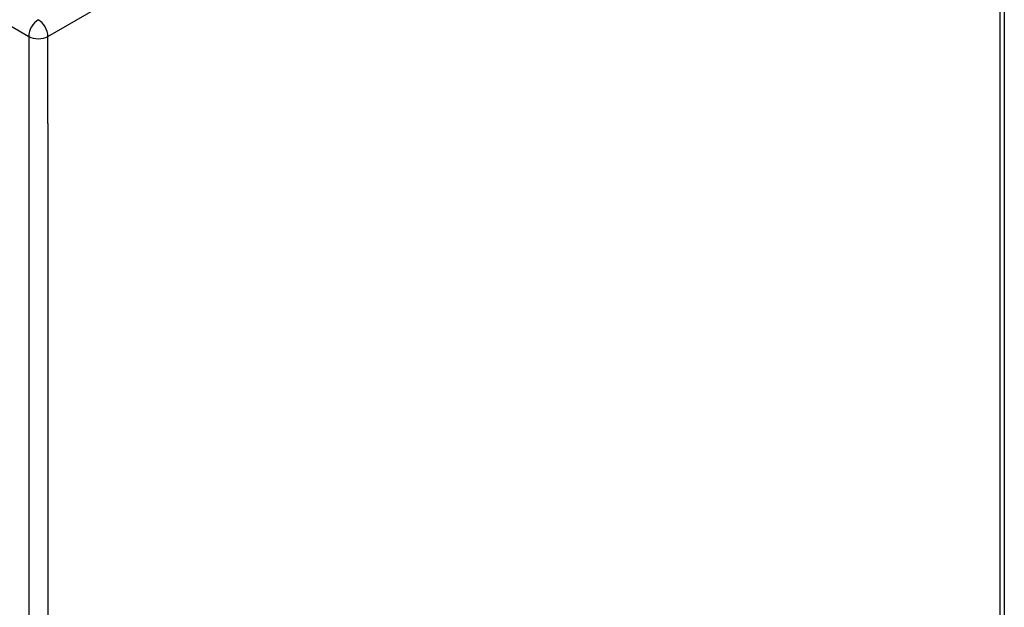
# Model space of a CAD drawing. Header units: inches. Extents: x 378 to 445.2, y 145.3 to 209.5.
# Tile 121 of 129: x 438 to 445.1, y 166 to 170.3. Entities that reach past the tile are written whole.
import ezdxf

# ---------------------------------------------------------------- set-up
doc = ezdxf.new("R2010")
doc.units = ezdxf.units.IN
doc.header["$MEASUREMENT"] = 0
doc.layers.add('Visible Edges(ANSI)', color=7, linetype='Continuous', lineweight=25)
doc.layers.add('Visible Tangent Edges(ANSI)', color=7, linetype='Continuous', lineweight=25)

msp = doc.modelspace()

# ---------------------------------------------------------------- linework, layer by layer
at = {"layer": 'Visible Edges(ANSI)'}
msp.add_line((445.1462, 174.1812), (445.1462, 149.8479), dxfattribs=at)
at = {"layer": 'Visible Tangent Edges(ANSI)'}
for p, q in [((408.4876, 187.2047), (438.0461, 170.1391)), ((438.1861, 170.1391), (445.1172, 174.1407)), ((445.1172, 149.8075), (445.1172, 174.1407)), ((438.0461, 170.1391), (438.0461, 145.8059)), ((438.1861, 169.5063), (438.1861, 170.1391)), ((438.1861, 169.5063), (438.1861, 146.4387))]:
    msp.add_line(p, q, dxfattribs=at)
for major_axis, start_param, end_param in [((0.0495, 0.0857), 0.785398, 2.356194), ((-0.0495, 0.0857), 3.926991, 5.497787), ((-0.099, 0), 0.785398, 2.356194)]:
    msp.add_ellipse((438.1161, 170.1795), major_axis=major_axis, ratio=0.57735, start_param=start_param, end_param=end_param, dxfattribs=at)

doc.saveas('drawing.dxf')
